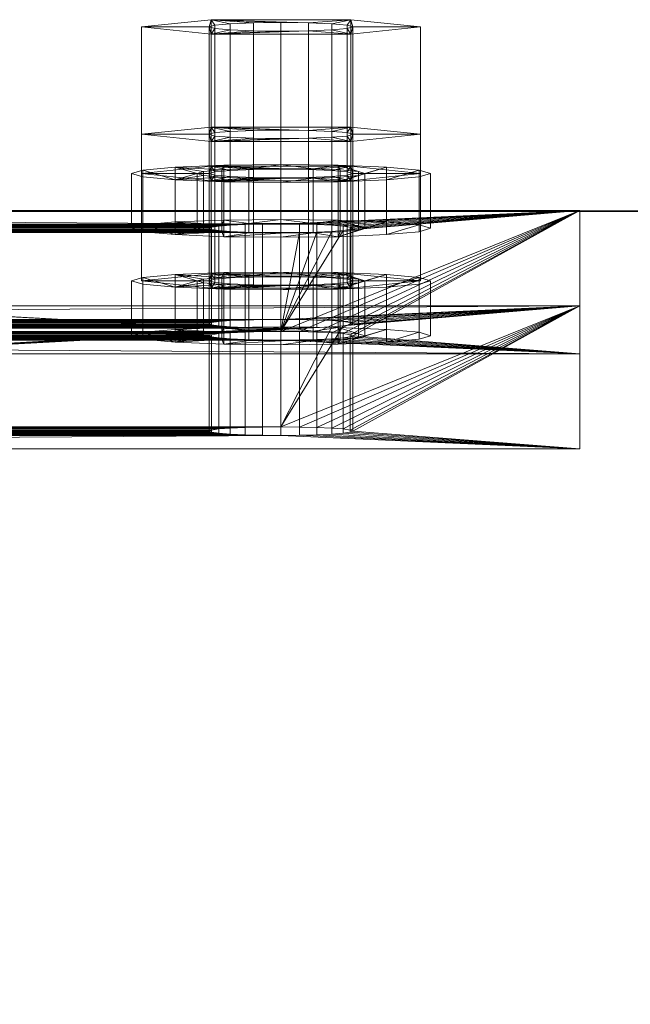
# Model space of a CAD drawing. Extents: x -0.3 to 41.3, y 0 to 17.8.
# Tile 172 of 256: x 7.7486 to 7.7997, y 10.3507 to 10.4332. Entities that reach past the tile are written whole.
import ezdxf

# ---------------------------------------------------------------- set-up
doc = ezdxf.new("R2010")
doc.units = 0
doc.header["$MEASUREMENT"] = 0
for name, color, linetype, lineweight in [('ANILHAS', 135, 'Continuous', 0), ('PLACAS_DE_BASE', 144, 'Continuous', 0), ('PORCAS', 157, 'Continuous', 0)]:
    doc.layers.add(name, color=color, linetype=linetype, lineweight=lineweight)
for name, color, linetype in [('V108', 7, 'Continuous'), ('V210', 7, 'Continuous'), ('V303', 7, 'Continuous')]:
    doc.layers.add(name, color=color, linetype=linetype)

msp = doc.modelspace()

# ---------------------------------------------------------------- linework, layer by layer
at = {"layer": 'V108', "color": 252, "true_color": 0x838383}
for points, invisible_edges in [([(8.93092, 10.41714, 196.60001), (7.59527, 10.41714, 196.60001), (7.59527, 10.26714, 196.60001)], 12), ([(8.93092, 10.41714, 196.00001), (7.59527, 10.41714, 196.00001), (7.59527, 10.26714, 196.00001)], 12), ([(8.93092, 10.41714, 196.60001), (7.59527, 10.26714, 196.60001), (8.93092, 10.26714, 196.60001)], 9), ([(8.93092, 10.41714, 196.00001), (7.59527, 10.26714, 196.00001), (8.93092, 10.26714, 196.00001)], 9)]:
    msp.add_3dface(points, dxfattribs=dict(at, invisible_edges=invisible_edges))
msp.add_3dface([(8.93092, 10.41714, 196.60001), (7.59527, 10.41714, 196.60001), (7.59527, 10.41714, 196.00001), (8.93092, 10.41714, 196.00001)], dxfattribs=at)
at = {"layer": 'V210', "color": 252, "true_color": 0x838383}
for points, invisible_edges in [([(8.93092, 10.41714, 199.55), (7.59527, 10.41714, 199.55), (7.59527, 10.26714, 199.55)], 12), ([(8.93092, 10.41714, 198.95), (7.59527, 10.41714, 198.95), (7.59527, 10.26714, 198.95)], 12), ([(8.93092, 10.41714, 199.55), (7.59527, 10.26714, 199.55), (8.93092, 10.26714, 199.55)], 9), ([(8.93092, 10.41714, 198.95), (7.59527, 10.26714, 198.95), (8.93092, 10.26714, 198.95)], 9)]:
    msp.add_3dface(points, dxfattribs=dict(at, invisible_edges=invisible_edges))
msp.add_3dface([(8.93092, 10.41714, 199.55), (7.59527, 10.41714, 199.55), (7.59527, 10.41714, 198.95), (8.93092, 10.41714, 198.95)], dxfattribs=at)
at = {"layer": 'V303', "color": 252, "true_color": 0x838383}
for points, invisible_edges in [([(8.93092, 10.41714, 200.60001), (4.52027, 10.41714, 200.60001), (4.52027, 10.26714, 200.60001)], 12), ([(8.93092, 10.41714, 200.30001), (4.52027, 10.41714, 200.30001), (4.52027, 10.26714, 200.30001)], 12), ([(8.93092, 10.41714, 200.60001), (4.52027, 10.26714, 200.60001), (8.93092, 10.26714, 200.60001)], 9), ([(8.93092, 10.41714, 200.30001), (4.52027, 10.26714, 200.30001), (8.93092, 10.26714, 200.30001)], 9)]:
    msp.add_3dface(points, dxfattribs=dict(at, invisible_edges=invisible_edges))
msp.add_3dface([(8.93092, 10.41714, 200.60001), (4.52027, 10.41714, 200.60001), (4.52027, 10.41714, 200.30001), (8.93092, 10.41714, 200.30001)], dxfattribs=at)

# ---------------------------------------------------------------- meshes
at = {"layer": 'ANILHAS'}
mesh = msp.add_polyface(dxfattribs=at)
corners = [(7.75795, 10.4157, 199.49543), (7.75795, 10.42029, 199.49515), (7.7589, 10.41541, 199.49066), (7.7589, 10.41598, 199.5002), (7.7589, 10.42, 199.49038), (7.7589, 10.42058, 199.49992), (7.76161, 10.41517, 199.4866), (7.76161, 10.41623, 199.50425), (7.76161, 10.41976, 199.48633), (7.76161, 10.42082, 199.50398), (7.76345, 10.4157, 199.49543), (7.76345, 10.42029, 199.49515), (7.76398, 10.41554, 199.49275), (7.76398, 10.41586, 199.4981), (7.76398, 10.42013, 199.49248), (7.76398, 10.42045, 199.49783), (7.7655, 10.4154, 199.49049), (7.7655, 10.41599, 199.50037), (7.7655, 10.41999, 199.49021), (7.7655, 10.42059, 199.50009), (7.76567, 10.415, 199.4839), (7.76567, 10.41639, 199.50696), (7.76567, 10.4196, 199.48362), (7.76567, 10.42098, 199.50668), (7.76777, 10.41531, 199.48897), (7.76777, 10.41609, 199.50189), (7.76777, 10.4199, 199.48869), (7.76777, 10.42068, 199.50161), (7.77045, 10.41495, 199.48295), (7.77045, 10.41528, 199.48844), (7.77045, 10.41612, 199.50241), (7.77045, 10.41645, 199.5079), (7.77045, 10.41954, 199.48267), (7.77045, 10.41987, 199.48816), (7.77045, 10.42071, 199.50214), (7.77045, 10.42104, 199.50763), (7.77313, 10.41531, 199.48897), (7.77313, 10.41609, 199.50189), (7.77313, 10.4199, 199.48869), (7.77313, 10.42068, 199.50161), (7.77523, 10.415, 199.4839), (7.77523, 10.41639, 199.50696), (7.77523, 10.4196, 199.48362), (7.77523, 10.42098, 199.50668), (7.7754, 10.4154, 199.49049), (7.7754, 10.41599, 199.50037), (7.7754, 10.41999, 199.49021), (7.7754, 10.42059, 199.50009), (7.77692, 10.41554, 199.49275), (7.77692, 10.41586, 199.4981), (7.77692, 10.42013, 199.49248), (7.77692, 10.42045, 199.49783), (7.77745, 10.4157, 199.49543), (7.77745, 10.42029, 199.49515), (7.77929, 10.41517, 199.4866), (7.77929, 10.41623, 199.50425), (7.77929, 10.41976, 199.48633), (7.77929, 10.42082, 199.50398), (7.782, 10.41541, 199.49066), (7.782, 10.41598, 199.5002), (7.782, 10.42, 199.49038), (7.782, 10.42058, 199.49992), (7.78295, 10.4157, 199.49543), (7.78295, 10.42029, 199.49515)]
mesh.append_faces([[corners[k] for k in face] for face in [(0, 3, 5, 1), (3, 7, 9, 5), (7, 21, 23, 9), (21, 31, 35, 23), (31, 41, 43, 35), (41, 55, 57, 43), (55, 59, 61, 57), (59, 62, 63, 61), (62, 58, 60, 63), (58, 54, 56, 60), (54, 40, 42, 56), (40, 28, 32, 42), (28, 20, 22, 32), (20, 6, 8, 22), (6, 2, 4, 8), (2, 0, 1, 4), (10, 12, 14, 11), (12, 16, 18, 14), (16, 24, 26, 18), (24, 29, 33, 26), (29, 36, 38, 33), (36, 44, 46, 38), (44, 48, 50, 46), (48, 52, 53, 50), (52, 49, 51, 53), (49, 45, 47, 51), (45, 37, 39, 47), (37, 30, 34, 39), (30, 25, 27, 34), (25, 17, 19, 27), (17, 13, 15, 19), (13, 10, 11, 15)]])
mesh.append_faces([[corners[k] for k in face] for face in [(59, 58, 62), (2, 3, 0), (60, 61, 63), (5, 4, 1)]], dxfattribs={"vtx0": -1})
mesh.append_faces([[corners[k] for k in face] for face in [(41, 52, 55), (52, 41, 49), (49, 41, 45), (45, 41, 37), (37, 31, 30), (30, 31, 25), (25, 21, 17), (17, 7, 13), (13, 7, 10), (58, 59, 54), (54, 55, 40), (40, 36, 28), (28, 29, 20), (20, 16, 6), (6, 3, 2), (61, 56, 57), (53, 42, 50), (50, 42, 46), (46, 42, 38), (38, 32, 33), (33, 22, 26), (26, 22, 18), (18, 8, 14), (14, 8, 11), (9, 8, 5), (43, 39, 35), (35, 27, 23), (23, 19, 9)]], dxfattribs={"vtx0": -1, "vtx1": -1})
mesh.append_faces([[corners[k] for k in face] for face in [(40, 55, 52), (6, 10, 7), (57, 42, 53), (11, 8, 9)]], dxfattribs={"vtx0": -1, "vtx1": -1, "vtx2": -1})
mesh.append_faces([[corners[k] for k in face] for face in [(37, 41, 31), (25, 31, 21), (17, 21, 7), (54, 59, 55), (40, 52, 48), (40, 48, 44), (40, 44, 36), (28, 36, 29), (20, 29, 24), (20, 24, 16), (6, 16, 12), (6, 12, 10), (6, 7, 3), (61, 60, 56), (57, 56, 42), (38, 42, 32), (33, 32, 22), (18, 22, 8), (5, 8, 4), (53, 43, 57), (43, 53, 51), (43, 51, 47), (43, 47, 39), (35, 39, 34), (35, 34, 27), (23, 27, 19), (9, 19, 15), (9, 15, 11)]], dxfattribs={"vtx0": -1, "vtx2": -1})
mesh = msp.add_polyface(dxfattribs=at)
corners = [(7.75795, 10.4067, 199.3457), (7.75795, 10.41129, 199.34542), (7.7589, 10.40641, 199.34093), (7.7589, 10.40699, 199.35047), (7.7589, 10.41101, 199.34065), (7.7589, 10.41158, 199.35019), (7.76161, 10.40617, 199.33687), (7.76161, 10.40723, 199.35452), (7.76161, 10.41076, 199.3366), (7.76161, 10.41182, 199.35425), (7.76345, 10.4067, 199.3457), (7.76345, 10.41129, 199.34542), (7.76398, 10.40654, 199.34302), (7.76398, 10.40686, 199.34837), (7.76398, 10.41113, 199.34275), (7.76398, 10.41145, 199.3481), (7.7655, 10.4064, 199.34076), (7.7655, 10.407, 199.35064), (7.7655, 10.411, 199.34048), (7.7655, 10.41159, 199.35036), (7.76567, 10.40601, 199.33417), (7.76567, 10.40739, 199.35723), (7.76567, 10.4106, 199.33389), (7.76567, 10.41199, 199.35695), (7.76777, 10.40631, 199.33924), (7.76777, 10.40709, 199.35216), (7.76777, 10.4109, 199.33896), (7.76777, 10.41168, 199.35188), (7.77045, 10.40595, 199.33322), (7.77045, 10.40628, 199.33871), (7.77045, 10.40712, 199.35268), (7.77045, 10.40745, 199.35817), (7.77045, 10.41054, 199.33294), (7.77045, 10.41087, 199.33843), (7.77045, 10.41171, 199.35241), (7.77045, 10.41204, 199.3579), (7.77313, 10.40631, 199.33924), (7.77313, 10.40709, 199.35216), (7.77313, 10.4109, 199.33896), (7.77313, 10.41168, 199.35188), (7.77523, 10.40601, 199.33417), (7.77523, 10.40739, 199.35723), (7.77523, 10.4106, 199.33389), (7.77523, 10.41199, 199.35695), (7.7754, 10.4064, 199.34076), (7.7754, 10.407, 199.35064), (7.7754, 10.411, 199.34048), (7.7754, 10.41159, 199.35036), (7.77692, 10.40654, 199.34302), (7.77692, 10.40686, 199.34837), (7.77692, 10.41113, 199.34275), (7.77692, 10.41145, 199.3481), (7.77745, 10.4067, 199.3457), (7.77745, 10.41129, 199.34542), (7.77929, 10.40617, 199.33687), (7.77929, 10.40723, 199.35452), (7.77929, 10.41076, 199.3366), (7.77929, 10.41182, 199.35425), (7.782, 10.40641, 199.34093), (7.782, 10.40699, 199.35047), (7.782, 10.41101, 199.34065), (7.782, 10.41158, 199.35019), (7.78295, 10.4067, 199.3457), (7.78295, 10.41129, 199.34542)]
mesh.append_faces([[corners[k] for k in face] for face in [(0, 3, 5, 1), (3, 7, 9, 5), (7, 21, 23, 9), (21, 31, 35, 23), (31, 41, 43, 35), (41, 55, 57, 43), (55, 59, 61, 57), (59, 62, 63, 61), (62, 58, 60, 63), (58, 54, 56, 60), (54, 40, 42, 56), (40, 28, 32, 42), (28, 20, 22, 32), (20, 6, 8, 22), (6, 2, 4, 8), (2, 0, 1, 4), (10, 12, 14, 11), (12, 16, 18, 14), (16, 24, 26, 18), (24, 29, 33, 26), (29, 36, 38, 33), (36, 44, 46, 38), (44, 48, 50, 46), (48, 52, 53, 50), (52, 49, 51, 53), (49, 45, 47, 51), (45, 37, 39, 47), (37, 30, 34, 39), (30, 25, 27, 34), (25, 17, 19, 27), (17, 13, 15, 19), (13, 10, 11, 15)]])
mesh.append_faces([[corners[k] for k in face] for face in [(59, 58, 62), (2, 3, 0), (60, 61, 63), (5, 4, 1)]], dxfattribs={"vtx0": -1})
mesh.append_faces([[corners[k] for k in face] for face in [(41, 52, 55), (52, 41, 49), (49, 41, 45), (45, 41, 37), (37, 31, 30), (30, 31, 25), (25, 21, 17), (17, 7, 13), (13, 7, 10), (58, 59, 54), (54, 55, 40), (40, 36, 28), (28, 29, 20), (20, 16, 6), (6, 3, 2), (61, 56, 57), (53, 42, 50), (50, 42, 46), (46, 42, 38), (38, 32, 33), (33, 22, 26), (26, 22, 18), (18, 8, 14), (14, 8, 11), (9, 8, 5), (43, 39, 35), (35, 27, 23), (23, 19, 9)]], dxfattribs={"vtx0": -1, "vtx1": -1})
mesh.append_faces([[corners[k] for k in face] for face in [(40, 55, 52), (6, 10, 7), (57, 42, 53), (11, 8, 9)]], dxfattribs={"vtx0": -1, "vtx1": -1, "vtx2": -1})
mesh.append_faces([[corners[k] for k in face] for face in [(37, 41, 31), (25, 31, 21), (17, 21, 7), (54, 59, 55), (40, 52, 48), (40, 48, 44), (40, 44, 36), (28, 36, 29), (20, 29, 24), (20, 24, 16), (6, 16, 12), (6, 12, 10), (6, 7, 3), (61, 60, 56), (57, 56, 42), (38, 42, 32), (33, 32, 22), (18, 22, 8), (5, 8, 4), (53, 43, 57), (43, 53, 51), (43, 51, 47), (43, 47, 39), (35, 39, 34), (35, 34, 27), (23, 27, 19), (9, 19, 15), (9, 15, 11)]], dxfattribs={"vtx0": -1, "vtx2": -1})
at = {"layer": 'PLACAS_DE_BASE'}
mesh = msp.add_polyface(dxfattribs=at)
corners = [(7.62045, 10.39836, 199.34019), (7.59545, 10.39722, 199.32123), (7.77045, 10.39836, 199.34019), (7.62045, 10.40735, 199.48992), (7.62045, 10.39908, 199.35217), (7.77045, 10.40735, 199.48992), (7.59545, 10.40921, 199.52087), (7.62045, 10.40807, 199.5019), (7.79545, 10.40921, 199.52087), (7.7689, 10.40736, 199.49013), (7.622, 10.40736, 199.49013), (7.76745, 10.4074, 199.49072), (7.62345, 10.4074, 199.49072), (7.622, 10.40806, 199.5017), (7.77045, 10.40807, 199.5019), (7.7689, 10.39837, 199.3404), (7.622, 10.39837, 199.3404), (7.76745, 10.3984, 199.34099), (7.62345, 10.3984, 199.34099), (7.622, 10.39906, 199.35197), (7.77045, 10.39908, 199.35217), (7.59545, 10.4052, 199.32075), (7.62045, 10.40634, 199.33971), (7.79545, 10.4052, 199.32075), (7.62045, 10.40706, 199.35169), (7.61621, 10.41544, 199.4912), (7.77045, 10.40706, 199.35169), (7.61745, 10.41539, 199.49025), (7.6189, 10.41535, 199.48965), (7.62045, 10.41534, 199.48944), (7.62045, 10.41606, 199.50142), (7.59545, 10.4172, 199.52039), (7.77045, 10.41606, 199.50142), (7.76745, 10.41601, 199.50062), (7.62345, 10.41601, 199.50062), (7.622, 10.41605, 199.50122), (7.7689, 10.41605, 199.50122), (7.76745, 10.40701, 199.35089), (7.62345, 10.40701, 199.35089), (7.622, 10.40705, 199.35149), (7.7689, 10.40705, 199.35149), (7.62345, 10.40639, 199.34052), (7.622, 10.40635, 199.33992), (7.62469, 10.39846, 199.34195), (7.62469, 10.40645, 199.34147), (7.62565, 10.39854, 199.34319), (7.62565, 10.40652, 199.34271), (7.62625, 10.39862, 199.34463), (7.62625, 10.40661, 199.34415), (7.62645, 10.39872, 199.34618), (7.62645, 10.4067, 199.3457), (7.62625, 10.39881, 199.34773), (7.62625, 10.40679, 199.34725), (7.62565, 10.3989, 199.34918), (7.62565, 10.40688, 199.3487), (7.62469, 10.39897, 199.35042), (7.62469, 10.40696, 199.34994), (7.62345, 10.39903, 199.35137), (7.62345, 10.41539, 199.49025), (7.622, 10.41535, 199.48965), (7.62469, 10.40746, 199.49168), (7.62469, 10.41544, 199.4912), (7.62565, 10.40753, 199.49292), (7.62565, 10.41552, 199.49244), (7.62625, 10.40762, 199.49436), (7.62625, 10.4156, 199.49388), (7.62645, 10.40771, 199.49591), (7.62645, 10.4157, 199.49543), (7.62625, 10.40781, 199.49746), (7.62625, 10.41579, 199.49698), (7.62565, 10.40789, 199.49891), (7.62565, 10.41588, 199.49843), (7.62469, 10.40797, 199.50015), (7.62469, 10.41595, 199.49967), (7.62345, 10.40802, 199.5011)]
mesh.append_faces([[corners[k] for k in face] for face in [(16, 18, 41, 42), (18, 43, 44, 41), (43, 45, 46, 44), (45, 47, 48, 46), (47, 49, 50, 48), (49, 51, 52, 50), (51, 53, 54, 52), (53, 55, 56, 54), (55, 57, 38, 56), (57, 19, 39, 38), (10, 12, 58, 59), (12, 60, 61, 58), (60, 62, 63, 61), (62, 64, 65, 63), (64, 66, 67, 65), (66, 68, 69, 67), (68, 70, 71, 69), (70, 72, 73, 71), (72, 74, 34, 73), (74, 13, 35, 34)]])
mesh.append_faces([[corners[k] for k in face] for face in [(6, 7, 8), (3, 9, 10), (10, 11, 12), (13, 14, 7), (0, 15, 16), (16, 17, 18), (19, 20, 4), (21, 22, 23)]], dxfattribs={"vtx0": -1, "vtx1": -1})
mesh.append_faces([[corners[k] for k in face] for face in [(0, 1, 2), (3, 4, 5), (24, 25, 26), (30, 31, 32)]], dxfattribs={"vtx0": -1, "vtx1": -1, "vtx2": -1})
mesh.append_faces([[corners[k] for k in face] for face in [(26, 25, 27), (26, 27, 28), (26, 28, 29), (33, 34, 35), (36, 35, 30), (37, 38, 39), (40, 39, 24)]], dxfattribs={"vtx0": -1, "vtx2": -1})
mesh = msp.add_polyface(dxfattribs=at)
corners = [(7.622, 10.40736, 199.49013), (7.7689, 10.40736, 199.49013), (7.76745, 10.4074, 199.49072), (7.62345, 10.4074, 199.49072), (7.76621, 10.40746, 199.49168), (7.62469, 10.40746, 199.49168), (7.76525, 10.40753, 199.49292), (7.62565, 10.40753, 199.49292), (7.76465, 10.40762, 199.49436), (7.62625, 10.40762, 199.49436), (7.76445, 10.40771, 199.49591), (7.62645, 10.40771, 199.49591), (7.76465, 10.40781, 199.49746), (7.62625, 10.40781, 199.49746), (7.76525, 10.40789, 199.49891), (7.62565, 10.40789, 199.49891), (7.76621, 10.40797, 199.50015), (7.62469, 10.40797, 199.50015), (7.76745, 10.40802, 199.5011), (7.62345, 10.40802, 199.5011), (7.7689, 10.40806, 199.5017), (7.622, 10.39837, 199.3404), (7.7689, 10.39837, 199.3404), (7.76745, 10.3984, 199.34099), (7.62345, 10.3984, 199.34099), (7.76621, 10.39846, 199.34195), (7.62469, 10.39846, 199.34195), (7.76525, 10.39854, 199.34319), (7.62565, 10.39854, 199.34319), (7.76465, 10.39862, 199.34463), (7.62625, 10.39862, 199.34463), (7.76445, 10.39872, 199.34618), (7.62645, 10.39872, 199.34618), (7.76465, 10.39881, 199.34773), (7.62625, 10.39881, 199.34773), (7.76525, 10.3989, 199.34918), (7.62565, 10.3989, 199.34918), (7.76621, 10.39897, 199.35042), (7.62469, 10.39897, 199.35042), (7.76745, 10.39903, 199.35137), (7.62345, 10.39903, 199.35137), (7.7689, 10.39906, 199.35197), (7.76745, 10.41539, 199.49025), (7.62469, 10.41544, 199.4912), (7.76621, 10.41544, 199.4912), (7.62565, 10.41552, 199.49244), (7.76525, 10.41552, 199.49244), (7.62625, 10.4156, 199.49388), (7.76465, 10.4156, 199.49388), (7.62645, 10.4157, 199.49543), (7.76445, 10.4157, 199.49543), (7.62625, 10.41579, 199.49698), (7.76465, 10.41579, 199.49698), (7.62565, 10.41588, 199.49843), (7.76525, 10.41588, 199.49843), (7.62469, 10.41595, 199.49967), (7.76621, 10.41595, 199.49967), (7.62345, 10.41601, 199.50062), (7.76745, 10.41601, 199.50062), (7.622, 10.41605, 199.50122), (7.7689, 10.41605, 199.50122), (7.76745, 10.40639, 199.34052), (7.62469, 10.40645, 199.34147), (7.76621, 10.40645, 199.34147), (7.62565, 10.40652, 199.34271), (7.76525, 10.40652, 199.34271), (7.62625, 10.40661, 199.34415), (7.76465, 10.40661, 199.34415), (7.62645, 10.4067, 199.3457), (7.76445, 10.4067, 199.3457), (7.62625, 10.40679, 199.34725), (7.76465, 10.40679, 199.34725), (7.62565, 10.40688, 199.3487), (7.76525, 10.40688, 199.3487), (7.62469, 10.40696, 199.34994), (7.76621, 10.40696, 199.34994), (7.62345, 10.40701, 199.35089), (7.76745, 10.40701, 199.35089), (7.622, 10.40705, 199.35149), (7.7689, 10.40705, 199.35149), (7.59545, 10.40921, 199.52087), (7.79545, 10.40921, 199.52087), (7.79545, 10.4172, 199.52039), (7.59545, 10.4172, 199.52039)]
mesh.append_faces([[corners[k] for k in face] for face in [(80, 81, 82, 83)]])
mesh.append_faces([[corners[k] for k in face] for face in [(42, 43, 44), (44, 45, 46), (46, 47, 48), (48, 49, 50), (50, 51, 52), (52, 53, 54), (54, 55, 56), (56, 57, 58), (58, 59, 60), (61, 62, 63), (63, 64, 65), (65, 66, 67), (67, 68, 69), (69, 70, 71), (71, 72, 73), (73, 74, 75), (75, 76, 77), (77, 78, 79)]], dxfattribs={"vtx0": -1, "vtx1": -1})
mesh.append_faces([[corners[k] for k in face] for face in [(0, 1, 2), (3, 2, 4), (5, 4, 6), (7, 6, 8), (9, 8, 10), (11, 10, 12), (13, 12, 14), (15, 14, 16), (17, 16, 18), (19, 18, 20), (21, 22, 23), (24, 23, 25), (26, 25, 27), (28, 27, 29), (30, 29, 31), (32, 31, 33), (34, 33, 35), (36, 35, 37), (38, 37, 39), (40, 39, 41)]], dxfattribs={"vtx0": -1, "vtx2": -1})
mesh = msp.add_polyface(dxfattribs=at)
corners = [(7.79545, 10.39722, 199.32123), (7.77045, 10.39836, 199.34019), (7.59545, 10.39722, 199.32123), (7.77045, 10.39908, 199.35217), (7.77469, 10.40746, 199.49168), (7.62045, 10.39908, 199.35217), (7.77345, 10.4074, 199.49072), (7.772, 10.40736, 199.49013), (7.77045, 10.40735, 199.48992), (7.77045, 10.40807, 199.5019), (7.79545, 10.40921, 199.52087), (7.62045, 10.40807, 199.5019), (7.7689, 10.40736, 199.49013), (7.62045, 10.40735, 199.48992), (7.622, 10.40806, 199.5017), (7.7689, 10.40806, 199.5017), (7.7689, 10.39837, 199.3404), (7.62045, 10.39836, 199.34019), (7.622, 10.39906, 199.35197), (7.7689, 10.39906, 199.35197), (7.77045, 10.40634, 199.33971), (7.79545, 10.4052, 199.32075), (7.62045, 10.40634, 199.33971), (7.77045, 10.41534, 199.48944), (7.77045, 10.40706, 199.35169), (7.62045, 10.41534, 199.48944), (7.79545, 10.4172, 199.52039), (7.77045, 10.41606, 199.50142), (7.59545, 10.4172, 199.52039), (7.622, 10.41535, 199.48965), (7.7689, 10.41535, 199.48965), (7.62345, 10.41539, 199.49025), (7.76745, 10.41539, 199.49025), (7.7689, 10.41605, 199.50122), (7.62045, 10.41606, 199.50142), (7.622, 10.40635, 199.33992), (7.7689, 10.40635, 199.33992), (7.62345, 10.40639, 199.34052), (7.76745, 10.40639, 199.34052), (7.7689, 10.40705, 199.35149), (7.62045, 10.40706, 199.35169), (7.76445, 10.39872, 199.34618), (7.76465, 10.39862, 199.34463), (7.76465, 10.40661, 199.34415), (7.76445, 10.4067, 199.3457), (7.76525, 10.39854, 199.34319), (7.76525, 10.40652, 199.34271), (7.76621, 10.39846, 199.34195), (7.76621, 10.40645, 199.34147), (7.76745, 10.3984, 199.34099), (7.76745, 10.39903, 199.35137), (7.76745, 10.40701, 199.35089), (7.76621, 10.39897, 199.35042), (7.76621, 10.40696, 199.34994), (7.76525, 10.3989, 199.34918), (7.76525, 10.40688, 199.3487), (7.76465, 10.39881, 199.34773), (7.76465, 10.40679, 199.34725), (7.76445, 10.40771, 199.49591), (7.76465, 10.40762, 199.49436), (7.76465, 10.4156, 199.49388), (7.76445, 10.4157, 199.49543), (7.76525, 10.40753, 199.49292), (7.76525, 10.41552, 199.49244), (7.76621, 10.40746, 199.49168), (7.76621, 10.41544, 199.4912), (7.76745, 10.4074, 199.49072), (7.76745, 10.40802, 199.5011), (7.76745, 10.41601, 199.50062), (7.76621, 10.40797, 199.50015), (7.76621, 10.41595, 199.49967), (7.76525, 10.40789, 199.49891), (7.76525, 10.41588, 199.49843), (7.76465, 10.40781, 199.49746), (7.76465, 10.41579, 199.49698)]
mesh.append_faces([[corners[k] for k in face] for face in [(41, 42, 43, 44), (42, 45, 46, 43), (45, 47, 48, 46), (47, 49, 38, 48), (49, 16, 36, 38), (19, 50, 51, 39), (50, 52, 53, 51), (52, 54, 55, 53), (54, 56, 57, 55), (56, 41, 44, 57), (58, 59, 60, 61), (59, 62, 63, 60), (62, 64, 65, 63), (64, 66, 32, 65), (66, 12, 30, 32), (15, 67, 68, 33), (67, 69, 70, 68), (69, 71, 72, 70), (71, 73, 74, 72), (73, 58, 61, 74)]])
mesh.append_faces([[corners[k] for k in face] for face in [(0, 1, 2), (12, 13, 8), (16, 17, 1), (26, 27, 28), (23, 29, 30), (30, 31, 32), (33, 34, 27), (20, 35, 36), (36, 37, 38), (39, 40, 24)]], dxfattribs={"vtx0": -1, "vtx1": -1})
mesh.append_faces([[corners[k] for k in face] for face in [(3, 4, 5), (9, 10, 11), (20, 21, 22), (23, 24, 25)]], dxfattribs={"vtx0": -1, "vtx1": -1, "vtx2": -1})
mesh.append_faces([[corners[k] for k in face] for face in [(5, 4, 6), (5, 6, 7), (5, 7, 8), (14, 15, 9), (18, 19, 3)]], dxfattribs={"vtx0": -1, "vtx2": -1})
mesh = msp.add_polyface(dxfattribs=at)
corners = [(7.77045, 10.39836, 199.34019), (7.79545, 10.39722, 199.32123), (7.772, 10.39837, 199.3404), (7.772, 10.39906, 199.35197), (7.79545, 10.40921, 199.52087), (7.77045, 10.39908, 199.35217), (7.77565, 10.40753, 199.49292), (7.77469, 10.40746, 199.49168), (7.772, 10.40806, 199.5017), (7.77045, 10.40807, 199.5019), (7.772, 10.40635, 199.33992), (7.79545, 10.4052, 199.32075), (7.77045, 10.40634, 199.33971), (7.79545, 10.4172, 199.52039), (7.772, 10.40705, 199.35149), (7.77045, 10.40706, 199.35169), (7.77565, 10.41552, 199.49244), (7.77469, 10.41544, 199.4912), (7.77345, 10.41539, 199.49025), (7.772, 10.41535, 199.48965), (7.77045, 10.41534, 199.48944), (7.772, 10.41605, 199.50122), (7.77045, 10.41606, 199.50142), (7.7689, 10.39837, 199.3404), (7.7689, 10.40635, 199.33992), (7.77345, 10.3984, 199.34099), (7.77345, 10.40639, 199.34052), (7.77469, 10.39846, 199.34195), (7.77469, 10.40645, 199.34147), (7.77565, 10.39854, 199.34319), (7.77565, 10.40652, 199.34271), (7.77625, 10.39862, 199.34463), (7.77625, 10.40661, 199.34415), (7.77645, 10.39872, 199.34618), (7.77645, 10.4067, 199.3457), (7.77625, 10.39881, 199.34773), (7.77625, 10.40679, 199.34725), (7.77565, 10.3989, 199.34918), (7.77565, 10.40688, 199.3487), (7.77469, 10.39897, 199.35042), (7.77469, 10.40696, 199.34994), (7.77345, 10.39903, 199.35137), (7.77345, 10.40701, 199.35089), (7.7689, 10.39906, 199.35197), (7.7689, 10.40705, 199.35149), (7.7689, 10.40736, 199.49013), (7.77045, 10.40735, 199.48992), (7.7689, 10.41535, 199.48965), (7.772, 10.40736, 199.49013), (7.77345, 10.4074, 199.49072), (7.77625, 10.40762, 199.49436), (7.77625, 10.4156, 199.49388), (7.77645, 10.40771, 199.49591), (7.77645, 10.4157, 199.49543), (7.77625, 10.40781, 199.49746), (7.77625, 10.41579, 199.49698), (7.77565, 10.40789, 199.49891), (7.77565, 10.41588, 199.49843), (7.77469, 10.40797, 199.50015), (7.77469, 10.41595, 199.49967), (7.77345, 10.40802, 199.5011), (7.77345, 10.41601, 199.50062), (7.7689, 10.40806, 199.5017), (7.7689, 10.41605, 199.50122)]
mesh.append_faces([[corners[k] for k in face] for face in [(23, 0, 12, 24), (0, 2, 10, 12), (2, 25, 26, 10), (25, 27, 28, 26), (27, 29, 30, 28), (29, 31, 32, 30), (31, 33, 34, 32), (33, 35, 36, 34), (35, 37, 38, 36), (37, 39, 40, 38), (39, 41, 42, 40), (41, 3, 14, 42), (3, 5, 15, 14), (5, 43, 44, 15), (45, 46, 20, 47), (46, 48, 19, 20), (48, 49, 18, 19), (49, 7, 17, 18), (7, 6, 16, 17), (6, 50, 51, 16), (50, 52, 53, 51), (52, 54, 55, 53), (54, 56, 57, 55), (56, 58, 59, 57), (58, 60, 61, 59), (60, 8, 21, 61), (8, 9, 22, 21), (9, 62, 63, 22)]])
mesh.append_faces([[corners[k] for k in face] for face in [(0, 1, 2), (3, 4, 5), (8, 4, 9), (10, 11, 12), (16, 15, 17), (17, 15, 18), (18, 15, 19), (19, 15, 20)]], dxfattribs={"vtx0": -1, "vtx1": -1})
mesh.append_faces([[corners[k] for k in face] for face in [(5, 6, 7), (13, 14, 15), (13, 21, 22)]], dxfattribs={"vtx0": -1, "vtx2": -1})
mesh = msp.add_polyface(dxfattribs=at)
corners = [(7.772, 10.39837, 199.3404), (7.79545, 10.39722, 199.32123), (7.77345, 10.3984, 199.34099), (7.77469, 10.39846, 199.34195), (7.77565, 10.39854, 199.34319), (7.77625, 10.39862, 199.34463), (7.77645, 10.39872, 199.34618), (7.79545, 10.40921, 199.52087), (7.77625, 10.39881, 199.34773), (7.77565, 10.3989, 199.34918), (7.77469, 10.39897, 199.35042), (7.77345, 10.39903, 199.35137), (7.772, 10.39906, 199.35197), (7.77045, 10.39908, 199.35217), (7.77565, 10.40753, 199.49292), (7.77625, 10.40762, 199.49436), (7.77645, 10.40771, 199.49591), (7.77625, 10.40781, 199.49746), (7.77565, 10.40789, 199.49891), (7.77469, 10.40797, 199.50015), (7.77345, 10.40802, 199.5011), (7.772, 10.40806, 199.5017), (7.79545, 10.4052, 199.32075), (7.77645, 10.4067, 199.3457), (7.79545, 10.4172, 199.52039), (7.77625, 10.40661, 199.34415), (7.77565, 10.40652, 199.34271), (7.77469, 10.40645, 199.34147), (7.77345, 10.40639, 199.34052), (7.772, 10.40635, 199.33992), (7.77625, 10.40679, 199.34725), (7.77565, 10.40688, 199.3487), (7.77469, 10.40696, 199.34994), (7.77345, 10.40701, 199.35089), (7.772, 10.40705, 199.35149), (7.77045, 10.40706, 199.35169), (7.77565, 10.41552, 199.49244), (7.77625, 10.4156, 199.49388), (7.77645, 10.4157, 199.49543), (7.77625, 10.41579, 199.49698), (7.77565, 10.41588, 199.49843), (7.77469, 10.41595, 199.49967), (7.77345, 10.41601, 199.50062), (7.772, 10.41605, 199.50122)]
mesh.append_faces([[corners[k] for k in face] for face in [(7, 1, 22, 24)]])
mesh.append_faces([[corners[k] for k in face] for face in [(0, 1, 2), (2, 1, 3), (3, 1, 4), (4, 1, 5), (5, 1, 6), (6, 7, 8), (8, 7, 9), (9, 7, 10), (10, 7, 11), (11, 7, 12), (14, 7, 15), (15, 7, 16), (16, 7, 17), (17, 7, 18), (18, 7, 19), (19, 7, 20), (20, 7, 21), (22, 23, 24), (23, 22, 25), (25, 22, 26), (26, 22, 27), (27, 22, 28), (28, 22, 29)]], dxfattribs={"vtx0": -1, "vtx1": -1})
mesh.append_faces([[corners[k] for k in face] for face in [(13, 7, 14), (24, 35, 36)]], dxfattribs={"vtx0": -1, "vtx1": -1, "vtx2": -1})
mesh.append_faces([[corners[k] for k in face] for face in [(6, 1, 7), (24, 23, 30), (24, 30, 31), (24, 31, 32), (24, 32, 33), (24, 33, 34), (24, 36, 37), (24, 37, 38), (24, 38, 39), (24, 39, 40), (24, 40, 41), (24, 41, 42), (24, 42, 43)]], dxfattribs={"vtx0": -1, "vtx2": -1})
mesh = msp.add_polyface(dxfattribs=at)
corners = [(7.62345, 10.4074, 199.49072), (7.76621, 10.40746, 199.49168), (7.62469, 10.40746, 199.49168), (7.76525, 10.40753, 199.49292), (7.62565, 10.40753, 199.49292), (7.76465, 10.40762, 199.49436), (7.62625, 10.40762, 199.49436), (7.76445, 10.40771, 199.49591), (7.62645, 10.40771, 199.49591), (7.76465, 10.40781, 199.49746), (7.62625, 10.40781, 199.49746), (7.76525, 10.40789, 199.49891), (7.62565, 10.40789, 199.49891), (7.76621, 10.40797, 199.50015), (7.62469, 10.40797, 199.50015), (7.76745, 10.40802, 199.5011), (7.62345, 10.40802, 199.5011), (7.7689, 10.40806, 199.5017), (7.622, 10.40806, 199.5017), (7.62345, 10.3984, 199.34099), (7.76621, 10.39846, 199.34195), (7.62469, 10.39846, 199.34195), (7.76525, 10.39854, 199.34319), (7.62565, 10.39854, 199.34319), (7.76465, 10.39862, 199.34463), (7.62625, 10.39862, 199.34463), (7.76445, 10.39872, 199.34618), (7.62645, 10.39872, 199.34618), (7.76465, 10.39881, 199.34773), (7.62625, 10.39881, 199.34773), (7.76525, 10.3989, 199.34918), (7.62565, 10.3989, 199.34918), (7.76621, 10.39897, 199.35042), (7.62469, 10.39897, 199.35042), (7.76745, 10.39903, 199.35137), (7.62345, 10.39903, 199.35137), (7.7689, 10.39906, 199.35197), (7.622, 10.39906, 199.35197), (7.622, 10.41535, 199.48965), (7.77045, 10.41534, 199.48944), (7.62045, 10.41534, 199.48944), (7.7689, 10.41535, 199.48965), (7.62345, 10.41539, 199.49025), (7.76745, 10.41539, 199.49025), (7.62469, 10.41544, 199.4912), (7.76621, 10.41544, 199.4912), (7.62565, 10.41552, 199.49244), (7.76525, 10.41552, 199.49244), (7.62625, 10.4156, 199.49388), (7.76465, 10.4156, 199.49388), (7.62645, 10.4157, 199.49543), (7.76445, 10.4157, 199.49543), (7.62625, 10.41579, 199.49698), (7.76465, 10.41579, 199.49698), (7.62565, 10.41588, 199.49843), (7.76525, 10.41588, 199.49843), (7.62469, 10.41595, 199.49967), (7.76621, 10.41595, 199.49967), (7.62345, 10.41601, 199.50062), (7.622, 10.40635, 199.33992), (7.77045, 10.40634, 199.33971), (7.62045, 10.40634, 199.33971), (7.7689, 10.40635, 199.33992), (7.62345, 10.40639, 199.34052), (7.76745, 10.40639, 199.34052), (7.62469, 10.40645, 199.34147), (7.76621, 10.40645, 199.34147), (7.62565, 10.40652, 199.34271), (7.76525, 10.40652, 199.34271), (7.62625, 10.40661, 199.34415), (7.76465, 10.40661, 199.34415), (7.62645, 10.4067, 199.3457), (7.76445, 10.4067, 199.3457), (7.62625, 10.40679, 199.34725), (7.76465, 10.40679, 199.34725), (7.62565, 10.40688, 199.3487), (7.76525, 10.40688, 199.3487), (7.62469, 10.40696, 199.34994), (7.76621, 10.40696, 199.34994), (7.62345, 10.40701, 199.35089), (7.79545, 10.39722, 199.32123), (7.59545, 10.39722, 199.32123), (7.59545, 10.4052, 199.32075), (7.79545, 10.4052, 199.32075)]
mesh.append_faces([[corners[k] for k in face] for face in [(80, 81, 82, 83)]])
mesh.append_faces([[corners[k] for k in face] for face in [(0, 1, 2), (2, 3, 4), (4, 5, 6), (6, 7, 8), (8, 9, 10), (10, 11, 12), (12, 13, 14), (14, 15, 16), (16, 17, 18), (19, 20, 21), (21, 22, 23), (23, 24, 25), (25, 26, 27), (27, 28, 29), (29, 30, 31), (31, 32, 33), (33, 34, 35), (35, 36, 37), (38, 39, 40), (59, 60, 61)]], dxfattribs={"vtx0": -1, "vtx1": -1})
mesh.append_faces([[corners[k] for k in face] for face in [(41, 38, 42), (43, 42, 44), (45, 44, 46), (47, 46, 48), (49, 48, 50), (51, 50, 52), (53, 52, 54), (55, 54, 56), (57, 56, 58), (62, 59, 63), (64, 63, 65), (66, 65, 67), (68, 67, 69), (70, 69, 71), (72, 71, 73), (74, 73, 75), (76, 75, 77), (78, 77, 79)]], dxfattribs={"vtx0": -1, "vtx2": -1})
at = {"layer": 'PORCAS'}
mesh = msp.add_polyface(dxfattribs=at)
corners = [(7.75877, 10.42029, 199.49515), (7.75877, 10.43257, 199.49441), (7.76445, 10.42029, 199.49515), (7.76445, 10.43257, 199.49441), (7.76461, 10.41968, 199.48506), (7.76461, 10.4209, 199.50524), (7.76461, 10.43196, 199.48432), (7.76461, 10.43317, 199.50451), (7.76491, 10.42015, 199.49286), (7.76491, 10.42043, 199.49745), (7.76491, 10.43243, 199.49212), (7.76491, 10.4327, 199.49671), (7.76621, 10.42003, 199.49092), (7.76621, 10.42054, 199.49938), (7.76621, 10.43231, 199.49018), (7.76621, 10.43282, 199.49865), (7.76815, 10.41996, 199.48962), (7.76815, 10.42062, 199.50068), (7.76815, 10.43223, 199.48888), (7.76815, 10.4329, 199.49994), (7.77045, 10.41993, 199.48916), (7.77045, 10.42065, 199.50114), (7.77045, 10.43221, 199.48842), (7.77045, 10.43293, 199.5004), (7.77275, 10.41996, 199.48962), (7.77275, 10.42062, 199.50068), (7.77275, 10.43223, 199.48888), (7.77275, 10.4329, 199.49994), (7.77469, 10.42003, 199.49092), (7.77469, 10.42054, 199.49938), (7.77469, 10.43231, 199.49018), (7.77469, 10.43282, 199.49865), (7.77599, 10.42015, 199.49286), (7.77599, 10.42043, 199.49745), (7.77599, 10.43243, 199.49212), (7.77599, 10.4327, 199.49671), (7.77629, 10.41968, 199.48506), (7.77629, 10.4209, 199.50524), (7.77629, 10.43196, 199.48432), (7.77629, 10.43317, 199.50451), (7.77645, 10.42029, 199.49515), (7.77645, 10.43257, 199.49441), (7.78212, 10.42029, 199.49515), (7.78212, 10.43257, 199.49441)]
mesh.append_faces([[corners[k] for k in face] for face in [(0, 5, 7, 1), (5, 37, 39, 7), (37, 42, 43, 39), (42, 36, 38, 43), (36, 4, 6, 38), (4, 0, 1, 6), (2, 8, 10, 3), (8, 12, 14, 10), (12, 16, 18, 14), (16, 20, 22, 18), (20, 24, 26, 22), (24, 28, 30, 26), (28, 32, 34, 30), (32, 40, 41, 34), (40, 33, 35, 41), (33, 29, 31, 35), (29, 25, 27, 31), (25, 21, 23, 27), (21, 17, 19, 23), (17, 13, 15, 19), (13, 9, 11, 15), (9, 2, 3, 11)]])
mesh.append_faces([[corners[k] for k in face] for face in [(37, 40, 42), (40, 37, 33), (33, 37, 29), (29, 37, 25), (25, 5, 21), (21, 5, 17), (17, 5, 13), (13, 5, 9), (9, 5, 2), (36, 24, 4), (4, 2, 0), (38, 41, 43), (41, 38, 34), (34, 38, 30), (30, 38, 26), (26, 6, 22), (22, 6, 18), (18, 6, 14), (14, 6, 10), (10, 6, 3), (39, 27, 7), (7, 3, 1)]], dxfattribs={"vtx0": -1, "vtx1": -1})
mesh.append_faces([[corners[k] for k in face] for face in [(25, 37, 5), (2, 5, 0), (40, 36, 42), (36, 40, 32), (36, 32, 28), (36, 28, 24), (4, 24, 20), (4, 20, 16), (4, 16, 12), (4, 12, 8), (4, 8, 2), (26, 38, 6), (3, 6, 1), (41, 39, 43), (39, 41, 35), (39, 35, 31), (39, 31, 27), (7, 27, 23), (7, 23, 19), (7, 19, 15), (7, 15, 11), (7, 11, 3)]], dxfattribs={"vtx0": -1, "vtx2": -1})
mesh = msp.add_polyface(dxfattribs=at)
corners = [(7.75877, 10.41129, 199.34542), (7.75877, 10.42357, 199.34468), (7.76445, 10.41129, 199.34542), (7.76445, 10.42357, 199.34468), (7.76461, 10.41069, 199.33533), (7.76461, 10.4119, 199.35551), (7.76461, 10.42296, 199.33459), (7.76461, 10.42418, 199.35478), (7.76491, 10.41115, 199.34313), (7.76491, 10.41143, 199.34772), (7.76491, 10.42343, 199.34239), (7.76491, 10.42371, 199.34698), (7.76621, 10.41104, 199.34119), (7.76621, 10.41155, 199.34965), (7.76621, 10.42332, 199.34045), (7.76621, 10.42382, 199.34892), (7.76815, 10.41096, 199.33989), (7.76815, 10.41162, 199.35095), (7.76815, 10.42324, 199.33915), (7.76815, 10.4239, 199.35021), (7.77045, 10.41093, 199.33943), (7.77045, 10.41165, 199.35141), (7.77045, 10.42321, 199.33869), (7.77045, 10.42393, 199.35067), (7.77275, 10.41096, 199.33989), (7.77275, 10.41162, 199.35095), (7.77275, 10.42324, 199.33915), (7.77275, 10.4239, 199.35021), (7.77469, 10.41104, 199.34119), (7.77469, 10.41155, 199.34965), (7.77469, 10.42332, 199.34045), (7.77469, 10.42382, 199.34892), (7.77599, 10.41115, 199.34313), (7.77599, 10.41143, 199.34772), (7.77599, 10.42343, 199.34239), (7.77599, 10.42371, 199.34698), (7.77629, 10.41069, 199.33533), (7.77629, 10.4119, 199.35551), (7.77629, 10.42296, 199.33459), (7.77629, 10.42418, 199.35478), (7.77645, 10.41129, 199.34542), (7.77645, 10.42357, 199.34468), (7.78212, 10.41129, 199.34542), (7.78212, 10.42357, 199.34468)]
mesh.append_faces([[corners[k] for k in face] for face in [(0, 5, 7, 1), (5, 37, 39, 7), (37, 42, 43, 39), (42, 36, 38, 43), (36, 4, 6, 38), (4, 0, 1, 6), (2, 8, 10, 3), (8, 12, 14, 10), (12, 16, 18, 14), (16, 20, 22, 18), (20, 24, 26, 22), (24, 28, 30, 26), (28, 32, 34, 30), (32, 40, 41, 34), (40, 33, 35, 41), (33, 29, 31, 35), (29, 25, 27, 31), (25, 21, 23, 27), (21, 17, 19, 23), (17, 13, 15, 19), (13, 9, 11, 15), (9, 2, 3, 11)]])
mesh.append_faces([[corners[k] for k in face] for face in [(37, 40, 42), (40, 37, 33), (33, 37, 29), (29, 37, 25), (25, 5, 21), (21, 5, 17), (17, 5, 13), (13, 5, 9), (9, 5, 2), (36, 24, 4), (4, 2, 0), (38, 41, 43), (41, 38, 34), (34, 38, 30), (30, 38, 26), (26, 6, 22), (22, 6, 18), (18, 6, 14), (14, 6, 10), (10, 6, 3), (39, 27, 7), (7, 3, 1)]], dxfattribs={"vtx0": -1, "vtx1": -1})
mesh.append_faces([[corners[k] for k in face] for face in [(25, 37, 5), (2, 5, 0), (40, 36, 42), (36, 40, 32), (36, 32, 28), (36, 28, 24), (4, 24, 20), (4, 20, 16), (4, 16, 12), (4, 12, 8), (4, 8, 2), (26, 38, 6), (3, 6, 1), (41, 39, 43), (39, 41, 35), (39, 35, 31), (39, 31, 27), (7, 27, 23), (7, 23, 19), (7, 19, 15), (7, 15, 11), (7, 11, 3)]], dxfattribs={"vtx0": -1, "vtx2": -1})

doc.saveas('drawing.dxf')
